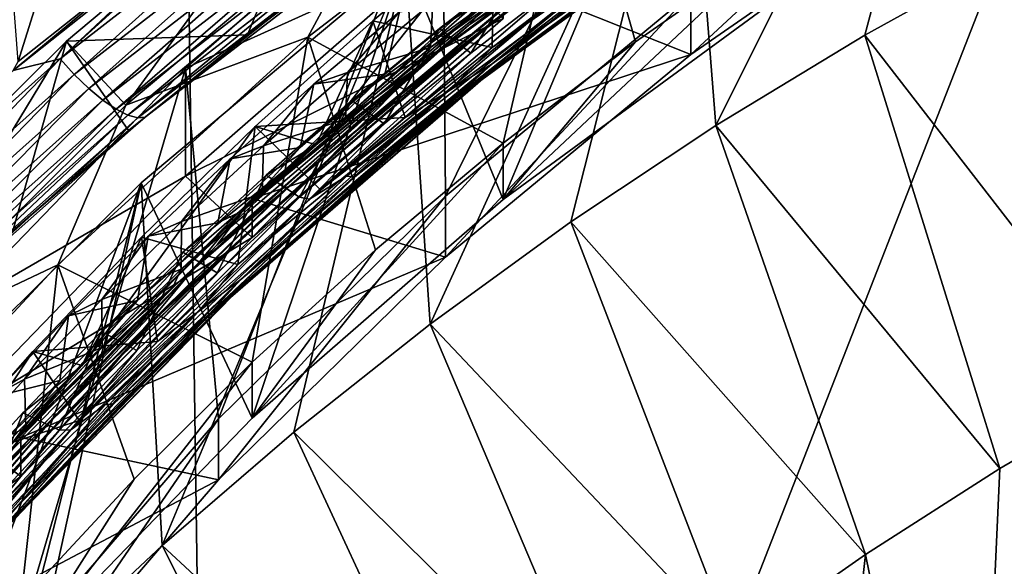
# Model space of a CAD drawing. Header units: metres. Extents: x -22 to 72, y -237 to 23.
# Tile 70 of 256: x -8.43 to -5.62, y -211.2 to -209.64. Entities that reach past the tile are written whole.
import ezdxf

# ---------------------------------------------------------------- set-up
doc = ezdxf.new("R2010")
doc.units = ezdxf.units.M
doc.layers.add('solid_509588_MEDIA_SW0001', color=7, linetype='CONTINUOUS')

msp = doc.modelspace()

# ---------------------------------------------------------------- linework, layer by layer
at = {"layer": 'solid_509588_MEDIA_SW0001'}
for points in [[(-7.960845, -208.62738, 291.128113), (-10.592495, -206.496002, 290.881653), (-10.513778, -211.863831, 290.889801)], [(-8.433928, -209.759018, 267.053864), (-8.588158, -207.752792, 267.006866), (-7.80412, -207.75296, 266.727295)], [(-8.07857, -209.476761, 266.911682), (-8.433928, -209.759018, 267.053864), (-7.80412, -207.75296, 266.727295)], [(-5.680321, -208.405823, 268.878876), (-6.445816, -209.941071, 261.201996), (-6.527775, -208.905884, 268.949158)], [(-5.680321, -208.405823, 268.878876), (-6.021725, -209.683762, 261.165833), (-6.445816, -209.941071, 261.201996)], [(-5.680321, -208.405823, 268.878876), (-5.587245, -209.444214, 261.132172), (-6.021725, -209.683762, 261.165833)], [(-7.215824, -210.142654, 274.929474), (-7.224952, -209.140015, 274.788574), (-6.439624, -208.564835, 274.707733)], [(-6.516911, -209.564957, 274.848297), (-7.215824, -210.142654, 274.929474), (-6.439624, -208.564835, 274.707733)], [(-7.960845, -208.62738, 291.128113), (-10.513778, -211.863831, 290.889801), (-7.868262, -215.169556, 291.137604)], [(-7.960845, -208.62738, 291.128113), (-7.868262, -215.169556, 291.137604), (-5.324293, -208.660095, 291.302521)], [(-7.868262, -215.169556, 291.137604), (-5.255641, -215.213242, 291.308411), (-5.324293, -208.660095, 291.302521)], [(-6.527775, -208.905884, 268.949158), (-7.25988, -210.507156, 261.281555), (-7.330581, -209.47348, 269.028931)], [(-7.051838, -210.151855, 269.124268), (-6.527775, -208.905884, 268.949158), (-7.330581, -209.47348, 269.028931)], [(-6.527775, -208.905884, 268.949158), (-6.858859, -210.215744, 261.240601), (-7.25988, -210.507156, 261.281555)], [(-7.051838, -210.151855, 269.124268), (-6.285766, -209.590775, 269.04541), (-6.527775, -208.905884, 268.949158)], [(-6.527775, -208.905884, 268.949158), (-6.445816, -209.941071, 261.201996), (-6.858859, -210.215744, 261.240601)], [(-7.524467, -209.05368, 270.232208), (-8.296595, -209.701263, 270.323212), (-7.780803, -209.683624, 267.223511)], [(-8.127083, -209.88327, 270.348785), (-8.296595, -209.701263, 270.323212), (-7.524467, -209.05368, 270.232208)], [(-7.370644, -209.24881, 270.259644), (-8.127083, -209.88327, 270.348785), (-7.524467, -209.05368, 270.232208)], [(-7.524467, -209.05368, 270.232208), (-7.780803, -209.683624, 267.223511), (-7.434216, -209.42485, 267.091125)], [(-6.516927, -209.738937, 273.610443), (-6.516911, -209.564957, 274.848297), (-5.771041, -209.048035, 274.775635)], [(-6.516927, -209.738937, 273.610443), (-5.771041, -209.048035, 274.775635), (-5.771022, -209.221985, 273.537811)], [(-6.375528, -209.088867, 271.921112), (-7.149427, -209.655762, 272.015045), (-7.071222, -209.567123, 272.021729)], [(-6.955642, -209.525345, 271.968567), (-7.149427, -209.655762, 272.015045), (-6.375528, -209.088867, 271.921112)], [(-6.844905, -209.10199, 270.461426), (-7.608599, -209.690292, 270.544128), (-7.370644, -209.24881, 270.259644)], [(-7.051782, -209.991745, 270.263062), (-7.608599, -209.690292, 270.544128), (-6.844905, -209.10199, 270.461426)], [(-6.674706, -209.703125, 270.222504), (-7.051782, -209.991745, 270.263062), (-6.844905, -209.10199, 270.461426)], [(-6.28573, -209.430695, 270.184204), (-6.674706, -209.703125, 270.222504), (-6.844905, -209.10199, 270.461426)], [(-7.862743, -210.776962, 275.018616), (-7.95703, -209.77803, 274.878235), (-7.224952, -209.140015, 274.788574)], [(-7.22453, -209.447067, 272.601227), (-7.224952, -209.140015, 274.788574), (-7.95703, -209.77803, 274.878235)], [(-7.215824, -210.142654, 274.929474), (-7.862743, -210.776962, 275.018616), (-7.224952, -209.140015, 274.788574)], [(-7.287871, -209.769363, 271.850159), (-6.526166, -209.194061, 271.755188), (-7.258579, -209.719635, 271.826416)], [(-6.926377, -209.504318, 271.827209), (-6.526166, -209.194061, 271.755188), (-7.287871, -209.769363, 271.850159)], [(-6.526166, -209.194061, 271.755188), (-7.009933, -209.522568, 271.794037), (-7.258579, -209.719635, 271.826416)], [(-8.314488, -209.751541, 267.018585), (-7.796832, -209.267365, 266.805176), (-7.71468, -209.208572, 266.775146)], [(-7.648156, -209.233917, 266.761169), (-8.314488, -209.751541, 267.018585), (-7.71468, -209.208572, 266.775146)], [(-8.273995, -209.796158, 267.027679), (-8.314488, -209.751541, 267.018585), (-7.648156, -209.233917, 266.761169)], [(-7.610889, -209.281189, 266.77063), (-8.273995, -209.796158, 267.027679), (-7.648156, -209.233917, 266.761169)], [(-7.083317, -209.765594, 270.85199), (-6.312541, -209.20932, 270.759674), (-6.441832, -209.276199, 270.750336)], [(-6.435297, -209.305084, 270.80014), (-6.312541, -209.20932, 270.759674), (-7.083317, -209.765594, 270.85199)], [(-6.516927, -209.738937, 273.610443), (-5.771022, -209.221985, 273.537811), (-7.051821, -209.525558, 273.580475)], [(-7.608599, -209.690292, 270.544128), (-8.127083, -209.88327, 270.348785), (-7.370644, -209.24881, 270.259644)], [(-7.301901, -209.817245, 271.903107), (-6.544646, -209.240494, 271.807922), (-6.926377, -209.504318, 271.827209)], [(-7.038822, -209.612396, 271.896332), (-6.544646, -209.240494, 271.807922), (-7.301901, -209.817245, 271.903107)], [(-6.373905, -209.261963, 270.879211), (-7.14335, -209.826828, 270.972809), (-6.728368, -209.49556, 270.945282)], [(-7.123097, -209.817917, 270.944061), (-7.14335, -209.826828, 270.972809), (-6.373905, -209.261963, 270.879211)], [(-6.349219, -209.252426, 270.850311), (-7.123097, -209.817917, 270.944061), (-6.373905, -209.261963, 270.879211)], [(-7.122629, -209.818237, 270.939056), (-7.123097, -209.817917, 270.944061), (-6.349219, -209.252426, 270.850311)], [(-7.122629, -209.818237, 270.939056), (-6.349219, -209.252426, 270.850311), (-6.741803, -209.52739, 270.891052)], [(-7.110035, -209.808426, 270.910339), (-6.342443, -209.2491, 270.817596), (-6.435297, -209.305084, 270.80014)], [(-6.348725, -209.252792, 270.845306), (-6.342443, -209.2491, 270.817596), (-7.110035, -209.808426, 270.910339)], [(-6.741803, -209.52739, 270.891052), (-6.348725, -209.252792, 270.845306), (-7.110035, -209.808426, 270.910339)], [(-8.448112, -209.7845, 267.060669), (-8.07857, -209.476761, 266.911682), (-7.796832, -209.267365, 266.805176)], [(-8.314488, -209.751541, 267.018585), (-8.448112, -209.7845, 267.060669), (-7.796832, -209.267365, 266.805176)], [(-8.232744, -209.836044, 267.048157), (-8.273995, -209.796158, 267.027679), (-7.610889, -209.281189, 266.77063)], [(-7.572769, -209.323868, 266.791565), (-8.232744, -209.836044, 267.048157), (-7.610889, -209.281189, 266.77063)], [(-6.613606, -209.28746, 271.902008), (-7.122454, -209.677521, 271.939209), (-7.366761, -209.870758, 271.998138)], [(-6.613606, -209.28746, 271.902008), (-7.366761, -209.870758, 271.998138), (-6.955642, -209.525345, 271.968567)], [(-7.209205, -209.845032, 270.844421), (-6.441832, -209.276199, 270.750336), (-7.083663, -209.719696, 270.808228)], [(-7.083317, -209.765594, 270.85199), (-6.441832, -209.276199, 270.750336), (-7.209205, -209.845032, 270.844421)], [(-6.613606, -209.28746, 271.902008), (-6.741305, -209.386459, 271.891174), (-7.122454, -209.677521, 271.939209)], [(-6.441832, -209.276199, 270.750336), (-6.831076, -209.527512, 270.77652), (-7.083663, -209.719696, 270.808228)], [(-7.19995, -209.873444, 270.894165), (-6.435297, -209.305084, 270.80014), (-7.083317, -209.765594, 270.85199)], [(-7.110035, -209.808426, 270.910339), (-6.435297, -209.305084, 270.80014), (-7.19995, -209.873444, 270.894165)], [(-8.192437, -209.869568, 267.079224), (-8.232744, -209.836044, 267.048157), (-7.572769, -209.323868, 266.791565)], [(-7.535366, -209.360199, 266.82309), (-8.192437, -209.869568, 267.079224), (-7.572769, -209.323868, 266.791565)], [(-8.154737, -209.895325, 267.119568), (-8.192437, -209.869568, 267.079224), (-7.535366, -209.360199, 266.82309)], [(-7.500224, -209.388687, 266.863892), (-8.154737, -209.895325, 267.119568), (-7.535366, -209.360199, 266.82309)], [(-7.077297, -209.355011, 270.574371), (-6.870006, -209.424026, 270.789154), (-7.584936, -209.996811, 270.869659)], [(-7.42381, -209.643295, 270.630249), (-7.077297, -209.355011, 270.574371), (-7.584936, -209.996811, 270.869659)], [(-7.083663, -209.719696, 270.808228), (-7.077297, -209.355011, 270.574371), (-7.42381, -209.643295, 270.630249)], [(-7.083663, -209.719696, 270.808228), (-6.831076, -209.527512, 270.77652), (-7.077297, -209.355011, 270.574371)], [(-8.121199, -209.912277, 267.167511), (-8.154737, -209.895325, 267.119568), (-7.500224, -209.388687, 266.863892)], [(-7.468793, -209.408157, 266.912323), (-8.121199, -209.912277, 267.167511), (-7.500224, -209.388687, 266.863892)], [(-7.122454, -209.677521, 271.939209), (-6.741305, -209.386459, 271.891174), (-7.064533, -209.632324, 271.926697)], [(-8.093206, -209.919708, 267.22113), (-8.121199, -209.912277, 267.167511), (-7.468793, -209.408157, 266.912323)], [(-7.442369, -209.417801, 266.96637), (-8.093206, -209.919708, 267.22113), (-7.468793, -209.408157, 266.912323)], [(-8.071915, -209.917313, 267.278168), (-8.093206, -209.919708, 267.22113), (-7.442369, -209.417801, 266.96637)], [(-7.422043, -209.417221, 267.023804), (-7.780803, -209.683624, 267.223511), (-8.071915, -209.917313, 267.278168)], [(-7.422043, -209.417221, 267.023804), (-8.071915, -209.917313, 267.278168), (-7.442369, -209.417801, 266.96637)], [(-7.422043, -209.417221, 267.023804), (-7.434216, -209.42485, 267.091125), (-7.780803, -209.683624, 267.223511)], [(-7.584936, -209.996811, 270.869659), (-6.870006, -209.424026, 270.789154), (-7.482965, -209.870605, 271.132324)], [(-6.870006, -209.424026, 270.789154), (-7.232946, -209.6651, 271.098724), (-7.482965, -209.870605, 271.132324)], [(-6.870006, -209.424026, 270.789154), (-6.977137, -209.466675, 271.066101), (-7.232946, -209.6651, 271.098724)], [(-7.051838, -210.151855, 269.124268), (-6.674706, -209.703125, 270.222504), (-6.28573, -209.430695, 270.184204)], [(-7.051838, -210.151855, 269.124268), (-6.28573, -209.430695, 270.184204), (-6.285766, -209.590775, 269.04541)], [(-7.22453, -209.447067, 272.601227), (-7.95703, -209.77803, 274.878235), (-7.957297, -210.085709, 272.690979)], [(-7.22453, -209.447067, 272.601227), (-7.957297, -210.085709, 272.690979), (-7.051782, -209.636856, 272.788239)], [(-6.021725, -209.683762, 261.165833), (-5.587245, -209.444214, 261.132172), (-5.242626, -210.689606, 260.616302)], [(-8.448112, -209.7845, 267.060669), (-8.433928, -209.759018, 267.053864), (-8.07857, -209.476761, 266.911682)], [(-7.330581, -209.47348, 269.028931), (-8.023272, -211.138184, 261.370239), (-8.083328, -210.104828, 269.117645)], [(-7.767094, -210.775238, 269.211884), (-7.330581, -209.47348, 269.028931), (-8.083328, -210.104828, 269.117645)], [(-7.330581, -209.47348, 269.028931), (-7.648148, -210.814743, 261.324768), (-8.023272, -211.138184, 261.370239)], [(-7.767094, -210.775238, 269.211884), (-7.051838, -210.151855, 269.124268), (-7.330581, -209.47348, 269.028931)], [(-7.330581, -209.47348, 269.028931), (-7.25988, -210.507156, 261.281555), (-7.648148, -210.814743, 261.324768)], [(-7.144294, -209.735001, 271.047485), (-7.232946, -209.6651, 271.098724), (-6.977137, -209.466675, 271.066101)], [(-6.891386, -209.539871, 271.01535), (-7.144294, -209.735001, 271.047485), (-6.977137, -209.466675, 271.066101)], [(-7.654574, -210.107132, 271.925842), (-6.926377, -209.504318, 271.827209), (-7.287871, -209.769363, 271.850159)], [(-7.301901, -209.817245, 271.903107), (-6.926377, -209.504318, 271.827209), (-7.654574, -210.107132, 271.925842)], [(-6.749912, -209.490402, 270.969452), (-7.497934, -210.086044, 271.067322), (-6.864944, -209.549194, 271.000488)], [(-7.474237, -210.08757, 271.042603), (-7.497934, -210.086044, 271.067322), (-6.749912, -209.490402, 270.969452)], [(-6.728368, -209.49556, 270.945282), (-7.474237, -210.08757, 271.042603), (-6.749912, -209.490402, 270.969452)], [(-7.14335, -209.826828, 270.972809), (-7.474237, -210.08757, 271.042603), (-6.728368, -209.49556, 270.945282)], [(-7.767029, -210.260223, 272.875854), (-7.767083, -210.148956, 273.66806), (-7.051821, -209.525558, 273.580475)], [(-6.516927, -209.738937, 273.610443), (-7.051821, -209.525558, 273.580475), (-7.767083, -210.148956, 273.66806)], [(-7.051782, -209.636856, 272.788239), (-7.767029, -210.260223, 272.875854), (-7.051821, -209.525558, 273.580475)], [(-6.955642, -209.525345, 271.968567), (-7.684748, -210.13443, 272.068176), (-7.149427, -209.655762, 272.015045)], [(-7.366761, -209.870758, 271.998138), (-7.684748, -210.13443, 272.068176), (-6.955642, -209.525345, 271.968567)], [(-7.604224, -210.15155, 271.099213), (-7.144294, -209.735001, 271.047485), (-6.891386, -209.539871, 271.01535)], [(-6.864944, -209.549194, 271.000488), (-7.604224, -210.15155, 271.099213), (-6.891386, -209.539871, 271.01535)], [(-7.252666, -209.59024, 271.746246), (-7.258579, -209.719635, 271.826416), (-7.009933, -209.522568, 271.794037)], [(-7.122629, -209.818237, 270.939056), (-6.741803, -209.52739, 270.891052), (-7.110035, -209.808426, 270.910339)], [(-7.071222, -209.567123, 272.021729), (-7.794924, -210.18486, 272.122528), (-7.142164, -209.593445, 272.042419)], [(-7.149427, -209.655762, 272.015045), (-7.794924, -210.18486, 272.122528), (-7.071222, -209.567123, 272.021729)], [(-7.497934, -210.086044, 271.067322), (-7.604224, -210.15155, 271.099213), (-6.864944, -209.549194, 271.000488)], [(-7.215808, -210.316605, 273.69165), (-7.215824, -210.142654, 274.929474), (-6.516911, -209.564957, 274.848297)], [(-7.215808, -210.316605, 273.69165), (-6.516911, -209.564957, 274.848297), (-6.516927, -209.738937, 273.610443)], [(-7.794924, -210.18486, 272.122528), (-7.389323, -209.795395, 272.0755), (-7.142164, -209.593445, 272.042419)], [(-7.252666, -209.59024, 271.746246), (-7.495555, -209.790634, 271.778992), (-7.258579, -209.719635, 271.826416)], [(-7.347752, -209.618134, 272.109161), (-7.495555, -209.790634, 271.778992), (-7.252666, -209.59024, 271.746246)], [(-7.347752, -209.618134, 272.109161), (-7.142164, -209.593445, 272.042419), (-7.389323, -209.795395, 272.0755)], [(-7.757042, -210.224274, 271.996216), (-7.064533, -209.632324, 271.926697), (-7.038822, -209.612396, 271.896332)], [(-7.757042, -210.224274, 271.996216), (-7.038822, -209.612396, 271.896332), (-7.301901, -209.817245, 271.903107)], [(-7.591231, -209.823486, 272.142639), (-7.495555, -209.790634, 271.778992), (-7.347752, -209.618134, 272.109161)], [(-7.591231, -209.823486, 272.142639), (-7.347752, -209.618134, 272.109161), (-7.389323, -209.795395, 272.0755)], [(-7.957297, -210.085709, 272.690979), (-7.767029, -210.260223, 272.875854), (-7.051782, -209.636856, 272.788239)], [(-7.149427, -209.655762, 272.015045), (-7.867211, -210.281281, 272.116913), (-7.794924, -210.18486, 272.122528)], [(-7.684748, -210.13443, 272.068176), (-7.867211, -210.281281, 272.116913), (-7.149427, -209.655762, 272.015045)], [(-7.122454, -209.677521, 271.939209), (-7.064533, -209.632324, 271.926697), (-7.783785, -210.249191, 272.027344)], [(-7.757042, -210.224274, 271.996216), (-7.783785, -210.249191, 272.027344), (-7.064533, -209.632324, 271.926697)], [(-7.758706, -209.944611, 270.687866), (-7.42381, -209.643295, 270.630249), (-7.584936, -209.996811, 270.869659)], [(-7.330823, -209.918915, 270.840912), (-7.42381, -209.643295, 270.630249), (-7.758706, -209.944611, 270.687866)], [(-7.330823, -209.918915, 270.840912), (-7.083663, -209.719696, 270.808228), (-7.42381, -209.643295, 270.630249)], [(-8.296595, -209.701263, 270.323212), (-8.119521, -209.956131, 267.361298), (-7.780803, -209.683624, 267.223511)], [(-8.071915, -209.917313, 267.278168), (-7.780803, -209.683624, 267.223511), (-8.119521, -209.956131, 267.361298)], [(-7.490337, -209.984055, 271.989349), (-7.122454, -209.677521, 271.939209), (-7.783785, -210.249191, 272.027344)], [(-7.366761, -209.870758, 271.998138), (-7.122454, -209.677521, 271.939209), (-7.490337, -209.984055, 271.989349)], [(-7.391408, -209.937012, 271.080566), (-7.482965, -209.870605, 271.132324), (-7.232946, -209.6651, 271.098724)], [(-7.144294, -209.735001, 271.047485), (-7.391408, -209.937012, 271.080566), (-7.232946, -209.6651, 271.098724)], [(-6.445816, -209.941071, 261.201996), (-6.021725, -209.683762, 261.165833), (-5.636429, -210.918442, 260.648468)], [(-6.021725, -209.683762, 261.165833), (-5.242626, -210.689606, 260.616302), (-5.636429, -210.918442, 260.648468)], [(-8.296595, -209.701263, 270.323212), (-9.01243, -210.410172, 270.422852), (-8.449256, -210.241898, 267.503662)], [(-8.828927, -210.578293, 270.446472), (-9.01243, -210.410172, 270.422852), (-8.296595, -209.701263, 270.323212)], [(-8.127083, -209.88327, 270.348785), (-8.828927, -210.578293, 270.446472), (-8.296595, -209.701263, 270.323212)], [(-8.296595, -209.701263, 270.323212), (-8.449256, -210.241898, 267.503662), (-8.119521, -209.956131, 267.361298)], [(-7.608599, -209.690292, 270.544128), (-8.320962, -210.338684, 270.635254), (-8.127083, -209.88327, 270.348785)], [(-7.767029, -210.615128, 270.350677), (-8.320962, -210.338684, 270.635254), (-7.608599, -209.690292, 270.544128)], [(-7.416118, -210.295944, 270.305817), (-7.767029, -210.615128, 270.350677), (-7.608599, -209.690292, 270.544128)], [(-7.051782, -209.991745, 270.263062), (-7.416118, -210.295944, 270.305817), (-7.608599, -209.690292, 270.544128)], [(-7.051838, -210.151855, 269.124268), (-7.051782, -209.991745, 270.263062), (-6.674706, -209.703125, 270.222504)], [(-7.215808, -210.316605, 273.69165), (-6.516927, -209.738937, 273.610443), (-7.767083, -210.148956, 273.66806)], [(-7.604224, -210.15155, 271.099213), (-7.391408, -209.937012, 271.080566), (-7.144294, -209.735001, 271.047485)], [(-7.495555, -209.790634, 271.778992), (-7.501576, -209.923538, 271.859741), (-7.258579, -209.719635, 271.826416)], [(-7.287871, -209.769363, 271.850159), (-7.258579, -209.719635, 271.826416), (-7.501576, -209.923538, 271.859741)], [(-7.209205, -209.845032, 270.844421), (-7.083663, -209.719696, 270.808228), (-7.330823, -209.918915, 270.840912)], [(-8.314488, -209.751541, 267.018585), (-8.939437, -210.310028, 267.28891), (-8.448112, -209.7845, 267.060669)], [(-8.895926, -210.351791, 267.297577), (-8.939437, -210.310028, 267.28891), (-8.314488, -209.751541, 267.018585)], [(-8.273995, -209.796158, 267.027679), (-8.895926, -210.351791, 267.297577), (-8.314488, -209.751541, 267.018585)], [(-7.799612, -210.37999, 270.952209), (-7.083317, -209.765594, 270.85199), (-7.209205, -209.845032, 270.844421)], [(-7.19995, -209.873444, 270.894165), (-7.083317, -209.765594, 270.85199), (-7.799612, -210.37999, 270.952209)], [(-8.851824, -210.388733, 267.317627), (-8.895926, -210.351791, 267.297577), (-8.273995, -209.796158, 267.027679)], [(-8.232744, -209.836044, 267.048157), (-8.851824, -210.388733, 267.317627), (-8.273995, -209.796158, 267.027679)], [(-8.453008, -211.463318, 275.115082), (-8.632844, -210.476318, 274.976379), (-7.95703, -209.77803, 274.878235)], [(-7.957297, -210.085709, 272.690979), (-7.95703, -209.77803, 274.878235), (-8.632844, -210.476318, 274.976379)], [(-7.862743, -210.776962, 275.018616), (-8.453008, -211.463318, 275.115082), (-7.95703, -209.77803, 274.878235)], [(-7.99293, -210.401566, 271.952881), (-7.287871, -209.769363, 271.850159), (-7.969664, -210.351059, 271.929047)], [(-7.654574, -210.107132, 271.925842), (-7.287871, -209.769363, 271.850159), (-7.99293, -210.401566, 271.952881)], [(-7.287871, -209.769363, 271.850159), (-7.738645, -210.134048, 271.893951), (-7.969664, -210.351059, 271.929047)], [(-7.794924, -210.18486, 272.122528), (-7.630445, -210.003983, 272.109467), (-7.389323, -209.795395, 272.0755)], [(-7.287871, -209.769363, 271.850159), (-7.501576, -209.923538, 271.859741), (-7.738645, -210.134048, 271.893951)], [(-7.495555, -209.790634, 271.778992), (-7.734859, -209.999451, 271.812927), (-7.501576, -209.923538, 271.859741)], [(-7.591231, -209.823486, 272.142639), (-7.734859, -209.999451, 271.812927), (-7.495555, -209.790634, 271.778992)], [(-7.591231, -209.823486, 272.142639), (-7.389323, -209.795395, 272.0755), (-7.630445, -210.003983, 272.109467)], [(-8.002337, -210.450439, 272.00592), (-7.301901, -209.817245, 271.903107), (-7.654574, -210.107132, 271.925842)], [(-7.757042, -210.224274, 271.996216), (-7.301901, -209.817245, 271.903107), (-8.002337, -210.450439, 272.00592)], [(-7.830196, -210.036758, 272.177246), (-7.734859, -209.999451, 271.812927), (-7.591231, -209.823486, 272.142639)], [(-7.830196, -210.036758, 272.177246), (-7.591231, -209.823486, 272.142639), (-7.630445, -210.003983, 272.109467)], [(-7.822743, -210.425537, 271.010956), (-7.110035, -209.808426, 270.910339), (-7.19995, -209.873444, 270.894165)], [(-7.122629, -209.818237, 270.939056), (-7.110035, -209.808426, 270.910339), (-7.822743, -210.425537, 271.010956)], [(-7.49061, -210.124863, 270.989227), (-7.122629, -209.818237, 270.939056), (-7.822743, -210.425537, 271.010956)], [(-7.123097, -209.817917, 270.944061), (-7.491066, -210.124557, 270.994232), (-7.14335, -209.826828, 270.972809)], [(-7.49061, -210.124863, 270.989227), (-7.491066, -210.124557, 270.994232), (-7.123097, -209.817917, 270.944061)], [(-7.49061, -210.124863, 270.989227), (-7.123097, -209.817917, 270.944061), (-7.122629, -209.818237, 270.939056)], [(-8.808951, -210.419342, 267.348236), (-8.851824, -210.388733, 267.317627), (-8.232744, -209.836044, 267.048157)], [(-8.192437, -209.869568, 267.079224), (-8.808951, -210.419342, 267.348236), (-8.232744, -209.836044, 267.048157)], [(-7.920582, -210.471497, 270.94635), (-7.209205, -209.845032, 270.844421), (-7.807816, -210.337631, 270.909058)], [(-7.799612, -210.37999, 270.952209), (-7.209205, -209.845032, 270.844421), (-7.920582, -210.471497, 270.94635)], [(-7.14335, -209.826828, 270.972809), (-7.857047, -210.449799, 271.07428), (-7.474237, -210.08757, 271.042603)], [(-7.845539, -210.446457, 271.046478), (-7.857047, -210.449799, 271.07428), (-7.14335, -209.826828, 270.972809)], [(-7.491066, -210.124557, 270.994232), (-7.845539, -210.446457, 271.046478), (-7.14335, -209.826828, 270.972809)], [(-7.209205, -209.845032, 270.844421), (-7.572289, -210.124969, 270.874542), (-7.807816, -210.337631, 270.909058)], [(-7.209205, -209.845032, 270.844421), (-7.330823, -209.918915, 270.840912), (-7.572289, -210.124969, 270.874542)], [(-8.769077, -210.442368, 267.388153), (-8.808951, -210.419342, 267.348236), (-8.192437, -209.869568, 267.079224)], [(-8.154737, -209.895325, 267.119568), (-8.769077, -210.442368, 267.388153), (-8.192437, -209.869568, 267.079224)], [(-7.366761, -209.870758, 271.998138), (-7.844069, -210.305191, 272.041473), (-8.062321, -210.509995, 272.101807)], [(-7.366761, -209.870758, 271.998138), (-8.062321, -210.509995, 272.101807), (-7.684748, -210.13443, 272.068176)], [(-7.908625, -210.499222, 270.996002), (-7.19995, -209.873444, 270.894165), (-7.799612, -210.37999, 270.952209)], [(-7.822743, -210.425537, 271.010956), (-7.19995, -209.873444, 270.894165), (-7.908625, -210.499222, 270.996002)], [(-7.366761, -209.870758, 271.998138), (-7.490337, -209.984055, 271.989349), (-7.844069, -210.305191, 272.041473)], [(-7.584936, -209.996811, 270.869659), (-7.482965, -209.870605, 271.132324), (-7.726995, -210.083038, 271.16687)], [(-7.632445, -210.14563, 271.114563), (-7.726995, -210.083038, 271.16687), (-7.482965, -209.870605, 271.132324)], [(-7.391408, -209.937012, 271.080566), (-7.632445, -210.14563, 271.114563), (-7.482965, -209.870605, 271.132324)], [(-8.320962, -210.338684, 270.635254), (-8.828927, -210.578293, 270.446472), (-8.127083, -209.88327, 270.348785)], [(-8.733847, -210.456818, 267.43573), (-8.769077, -210.442368, 267.388153), (-8.154737, -209.895325, 267.119568)], [(-8.121199, -209.912277, 267.167511), (-8.733847, -210.456818, 267.43573), (-8.154737, -209.895325, 267.119568)], [(-8.704711, -210.462143, 267.488983), (-8.733847, -210.456818, 267.43573), (-8.121199, -209.912277, 267.167511)], [(-8.093206, -209.919708, 267.22113), (-8.704711, -210.462143, 267.488983), (-8.121199, -209.912277, 267.167511)], [(-8.682874, -210.458099, 267.545715), (-8.704711, -210.462143, 267.488983), (-8.093206, -209.919708, 267.22113)], [(-8.071915, -209.917313, 267.278168), (-8.449256, -210.241898, 267.503662), (-8.682874, -210.458099, 267.545715)], [(-8.071915, -209.917313, 267.278168), (-8.682874, -210.458099, 267.545715), (-8.093206, -209.919708, 267.22113)], [(-8.071915, -209.917313, 267.278168), (-8.119521, -209.956131, 267.361298), (-8.449256, -210.241898, 267.503662)], [(-7.572289, -210.124969, 270.874542), (-7.330823, -209.918915, 270.840912), (-7.758706, -209.944611, 270.687866)], [(-7.734859, -209.999451, 271.812927), (-7.738645, -210.134048, 271.893951), (-7.501576, -209.923538, 271.859741)], [(-7.758706, -209.944611, 270.687866), (-7.584936, -209.996811, 270.869659), (-8.252013, -210.625, 270.957947)], [(-8.082122, -210.259125, 270.747284), (-7.758706, -209.944611, 270.687866), (-8.252013, -210.625, 270.957947)], [(-7.807816, -210.337631, 270.909058), (-7.758706, -209.944611, 270.687866), (-8.082122, -210.259125, 270.747284)], [(-7.807816, -210.337631, 270.909058), (-7.572289, -210.124969, 270.874542), (-7.758706, -209.944611, 270.687866)], [(-7.604224, -210.15155, 271.099213), (-7.632445, -210.14563, 271.114563), (-7.391408, -209.937012, 271.080566)], [(-6.858859, -210.215744, 261.240601), (-6.445816, -209.941071, 261.201996), (-6.01974, -211.163437, 260.682892)], [(-6.445816, -209.941071, 261.201996), (-5.636429, -210.918442, 260.648468), (-6.01974, -211.163437, 260.682892)], [(-7.844069, -210.305191, 272.041473), (-7.490337, -209.984055, 271.989349), (-7.783785, -210.249191, 272.027344)], [(-7.767094, -210.775238, 269.211884), (-7.416118, -210.295944, 270.305817), (-7.051782, -209.991745, 270.263062)], [(-7.767094, -210.775238, 269.211884), (-7.051782, -209.991745, 270.263062), (-7.051838, -210.151855, 269.124268)], [(-8.252013, -210.625, 270.957947), (-7.584936, -209.996811, 270.869659), (-8.196312, -210.528, 271.238708)], [(-7.584936, -209.996811, 270.869659), (-7.964841, -210.302231, 271.202332), (-8.196312, -210.528, 271.238708)], [(-7.734859, -209.999451, 271.812927), (-7.968747, -210.215302, 271.84787), (-7.738645, -210.134048, 271.893951)], [(-7.830196, -210.036758, 272.177246), (-7.968747, -210.215302, 271.84787), (-7.734859, -209.999451, 271.812927)], [(-7.584936, -209.996811, 270.869659), (-7.726995, -210.083038, 271.16687), (-7.964841, -210.302231, 271.202332)], [(-7.830196, -210.036758, 272.177246), (-7.630445, -210.003983, 272.109467), (-7.865376, -210.21907, 272.144348)], [(-7.794924, -210.18486, 272.122528), (-7.865376, -210.21907, 272.144348), (-7.630445, -210.003983, 272.109467)], [(-8.063504, -210.257034, 272.21283), (-7.968747, -210.215302, 271.84787), (-7.830196, -210.036758, 272.177246)], [(-8.063504, -210.257034, 272.21283), (-7.830196, -210.036758, 272.177246), (-7.865376, -210.21907, 272.144348)], [(-8.083328, -210.104828, 269.117645), (-8.731169, -211.830185, 261.467468), (-8.780872, -210.795578, 269.214722)], [(-8.426326, -211.456375, 269.307587), (-8.083328, -210.104828, 269.117645), (-8.780872, -210.795578, 269.214722)], [(-8.083328, -210.104828, 269.117645), (-8.384571, -211.476944, 261.417847), (-8.731169, -211.830185, 261.467468)], [(-7.957297, -210.085709, 272.690979), (-8.632844, -210.476318, 274.976379), (-8.632731, -210.783585, 272.789063)], [(-7.957297, -210.085709, 272.690979), (-8.632731, -210.783585, 272.789063), (-7.767029, -210.260223, 272.875854)], [(-8.426326, -211.456375, 269.307587), (-7.767094, -210.775238, 269.211884), (-8.083328, -210.104828, 269.117645)], [(-8.083328, -210.104828, 269.117645), (-8.023272, -211.138184, 261.370239), (-8.384571, -211.476944, 261.417847)], [(-7.497934, -210.086044, 271.067322), (-8.18697, -210.736908, 271.172607), (-7.604224, -210.15155, 271.099213)], [(-8.161661, -210.734573, 271.147308), (-8.18697, -210.736908, 271.172607), (-7.497934, -210.086044, 271.067322)], [(-7.474237, -210.08757, 271.042603), (-8.161661, -210.734573, 271.147308), (-7.497934, -210.086044, 271.067322)], [(-7.857047, -210.449799, 271.07428), (-8.161661, -210.734573, 271.147308), (-7.474237, -210.08757, 271.042603)], [(-7.867281, -210.360733, 271.149414), (-7.964841, -210.302231, 271.202332), (-7.726995, -210.083038, 271.16687)], [(-7.632445, -210.14563, 271.114563), (-7.867281, -210.360733, 271.149414), (-7.726995, -210.083038, 271.16687)], [(-8.323681, -210.762512, 272.031555), (-7.654574, -210.107132, 271.925842), (-7.99293, -210.401566, 271.952881)], [(-8.002337, -210.450439, 272.00592), (-7.654574, -210.107132, 271.925842), (-8.323681, -210.762512, 272.031555)], [(-7.845097, -210.446732, 271.041473), (-7.845539, -210.446457, 271.046478), (-7.491066, -210.124557, 270.994232)], [(-7.845097, -210.446732, 271.041473), (-7.491066, -210.124557, 270.994232), (-7.49061, -210.124863, 270.989227)], [(-7.845097, -210.446732, 271.041473), (-7.49061, -210.124863, 270.989227), (-7.822743, -210.425537, 271.010956)], [(-8.426258, -210.94136, 272.971588), (-8.426313, -210.830093, 273.763794), (-7.767083, -210.148956, 273.66806)], [(-7.215808, -210.316605, 273.69165), (-7.767083, -210.148956, 273.66806), (-8.426313, -210.830093, 273.763794)], [(-7.767029, -210.260223, 272.875854), (-8.426258, -210.94136, 272.971588), (-7.767083, -210.148956, 273.66806)], [(-7.684748, -210.13443, 272.068176), (-8.353724, -210.796295, 272.174866), (-7.867211, -210.281281, 272.116913)], [(-8.062321, -210.509995, 272.101807), (-8.353724, -210.796295, 272.174866), (-7.684748, -210.13443, 272.068176)], [(-8.284066, -210.807907, 271.20517), (-7.867281, -210.360733, 271.149414), (-7.632445, -210.14563, 271.114563)], [(-7.604224, -210.15155, 271.099213), (-8.284066, -210.807907, 271.20517), (-7.632445, -210.14563, 271.114563)], [(-8.18697, -210.736908, 271.172607), (-8.284066, -210.807907, 271.20517), (-7.604224, -210.15155, 271.099213)], [(-7.968747, -210.215302, 271.84787), (-7.969664, -210.351059, 271.929047), (-7.738645, -210.134048, 271.893951)], [(-7.862769, -210.950974, 273.780792), (-7.862743, -210.776962, 275.018616), (-7.215824, -210.142654, 274.929474)], [(-7.862769, -210.950974, 273.780792), (-7.215824, -210.142654, 274.929474), (-7.215808, -210.316605, 273.69165)], [(-7.794924, -210.18486, 272.122528), (-8.457648, -210.854492, 272.230225), (-7.865376, -210.21907, 272.144348)], [(-7.867211, -210.281281, 272.116913), (-8.457648, -210.854492, 272.230225), (-7.794924, -210.18486, 272.122528)], [(-7.968747, -210.215302, 271.84787), (-8.195621, -210.436661, 271.883514), (-7.969664, -210.351059, 271.929047)], [(-8.063504, -210.257034, 272.21283), (-8.195621, -210.436661, 271.883514), (-7.968747, -210.215302, 271.84787)], [(-7.25988, -210.507156, 261.281555), (-6.858859, -210.215744, 261.240601), (-6.39238, -211.424423, 260.719574)], [(-6.858859, -210.215744, 261.240601), (-6.01974, -211.163437, 260.682892), (-6.39238, -211.424423, 260.719574)], [(-8.457648, -210.854492, 272.230225), (-8.093675, -210.440216, 272.180023), (-7.865376, -210.21907, 272.144348)], [(-8.415171, -210.887482, 272.102966), (-7.783785, -210.249191, 272.027344), (-7.757042, -210.224274, 271.996216)], [(-8.415171, -210.887482, 272.102966), (-7.757042, -210.224274, 271.996216), (-8.002337, -210.450439, 272.00592)], [(-8.063504, -210.257034, 272.21283), (-7.865376, -210.21907, 272.144348), (-8.093675, -210.440216, 272.180023)], [(-8.632731, -210.783585, 272.789063), (-8.426258, -210.94136, 272.971588), (-7.767029, -210.260223, 272.875854)], [(-8.415171, -210.887482, 272.102966), (-8.122606, -210.579086, 272.080597), (-7.783785, -210.249191, 272.027344)], [(-8.392695, -210.585587, 270.808228), (-8.082122, -210.259125, 270.747284), (-8.252013, -210.625, 270.957947)], [(-8.037231, -210.556747, 270.944427), (-8.082122, -210.259125, 270.747284), (-8.392695, -210.585587, 270.808228)], [(-8.290247, -210.483505, 272.249237), (-8.195621, -210.436661, 271.883514), (-8.063504, -210.257034, 272.21283)], [(-8.290247, -210.483505, 272.249237), (-8.063504, -210.257034, 272.21283), (-8.093675, -210.440216, 272.180023)], [(-7.844069, -210.305191, 272.041473), (-7.783785, -210.249191, 272.027344), (-8.122606, -210.579086, 272.080597)], [(-8.037231, -210.556747, 270.944427), (-7.807816, -210.337631, 270.909058), (-8.082122, -210.259125, 270.747284)], [(-7.867211, -210.281281, 272.116913), (-8.523005, -210.957916, 272.225586), (-8.457648, -210.854492, 272.230225)], [(-8.353724, -210.796295, 272.174866), (-8.523005, -210.957916, 272.225586), (-7.867211, -210.281281, 272.116913)], [(-7.767094, -210.775238, 269.211884), (-7.767029, -210.615128, 270.350677), (-7.416118, -210.295944, 270.305817)], [(-7.862769, -210.950974, 273.780792), (-7.215808, -210.316605, 273.69165), (-8.426313, -210.830093, 273.763794)], [(-8.095462, -210.581863, 271.185089), (-8.196312, -210.528, 271.238708), (-7.964841, -210.302231, 271.202332)], [(-8.183681, -210.640884, 272.095612), (-7.844069, -210.305191, 272.041473), (-8.122606, -210.579086, 272.080597)], [(-8.062321, -210.509995, 272.101807), (-7.844069, -210.305191, 272.041473), (-8.183681, -210.640884, 272.095612)], [(-7.867281, -210.360733, 271.149414), (-8.095462, -210.581863, 271.185089), (-7.964841, -210.302231, 271.202332)], [(-8.320962, -210.338684, 270.635254), (-8.977185, -211.042786, 270.734192), (-8.828927, -210.578293, 270.446472)], [(-8.426258, -211.296249, 270.446381), (-8.977185, -211.042786, 270.734192), (-8.320962, -210.338684, 270.635254)], [(-8.103943, -210.948761, 270.397552), (-8.426258, -211.296249, 270.446381), (-8.320962, -210.338684, 270.635254)], [(-7.767029, -210.615128, 270.350677), (-8.103943, -210.948761, 270.397552), (-8.320962, -210.338684, 270.635254)], [(-8.195621, -210.436661, 271.883514), (-8.194209, -210.574158, 271.964935), (-7.969664, -210.351059, 271.929047)], [(-7.99293, -210.401566, 271.952881), (-7.969664, -210.351059, 271.929047), (-8.194209, -210.574158, 271.964935)], [(-7.920582, -210.471497, 270.94635), (-7.807816, -210.337631, 270.909058), (-8.037231, -210.556747, 270.944427)], [(-8.455654, -211.045349, 271.059204), (-7.799612, -210.37999, 270.952209), (-7.920582, -210.471497, 270.94635)], [(-7.908625, -210.499222, 270.996002), (-7.799612, -210.37999, 270.952209), (-8.455654, -211.045349, 271.059204)], [(-8.284066, -210.807907, 271.20517), (-8.095462, -210.581863, 271.185089), (-7.867281, -210.360733, 271.149414)], [(-8.635641, -211.082962, 272.062042), (-7.99293, -210.401566, 271.952881), (-8.623989, -211.038696, 272.039215)], [(-8.323681, -210.762512, 272.031555), (-7.99293, -210.401566, 271.952881), (-8.635641, -211.082962, 272.062042)], [(-7.99293, -210.401566, 271.952881), (-8.412264, -210.803299, 272.001648), (-8.623989, -211.038696, 272.039215)], [(-7.99293, -210.401566, 271.952881), (-8.194209, -210.574158, 271.964935), (-8.412264, -210.803299, 272.001648)], [(-8.474825, -211.093216, 271.118256), (-7.822743, -210.425537, 271.010956), (-7.908625, -210.499222, 270.996002)], [(-7.845097, -210.446732, 271.041473), (-7.822743, -210.425537, 271.010956), (-8.474825, -211.093216, 271.118256)], [(-8.457648, -210.854492, 272.230225), (-8.315443, -210.667435, 272.216522), (-8.093675, -210.440216, 272.180023)], [(-8.195621, -210.436661, 271.883514), (-8.416301, -210.664307, 271.920013), (-8.194209, -210.574158, 271.964935)], [(-8.290247, -210.483505, 272.249237), (-8.416301, -210.664307, 271.920013), (-8.195621, -210.436661, 271.883514)], [(-8.290247, -210.483505, 272.249237), (-8.093675, -210.440216, 272.180023), (-8.315443, -210.667435, 272.216522)], [(-8.640282, -211.132278, 272.115173), (-8.002337, -210.450439, 272.00592), (-8.323681, -210.762512, 272.031555)], [(-8.415171, -210.887482, 272.102966), (-8.002337, -210.450439, 272.00592), (-8.640282, -211.132278, 272.115173)], [(-7.857047, -210.449799, 271.07428), (-8.509191, -211.123428, 271.182495), (-8.161661, -210.734573, 271.147308)], [(-8.185919, -210.783066, 271.100739), (-8.509191, -211.123428, 271.182495), (-7.857047, -210.449799, 271.07428)], [(-8.185496, -210.783325, 271.095734), (-7.845097, -210.446732, 271.041473), (-8.474825, -211.093216, 271.118256)], [(-7.845539, -210.446457, 271.046478), (-8.185919, -210.783066, 271.100739), (-7.857047, -210.449799, 271.07428)], [(-8.185496, -210.783325, 271.095734), (-8.185919, -210.783066, 271.100739), (-7.845539, -210.446457, 271.046478)], [(-8.185496, -210.783325, 271.095734), (-7.845539, -210.446457, 271.046478), (-7.845097, -210.446732, 271.041473)], [(-8.570215, -211.148102, 271.054932), (-7.920582, -210.471497, 270.94635), (-8.476498, -211.013199, 271.017609)], [(-8.455654, -211.045349, 271.059204), (-7.920582, -210.471497, 270.94635), (-8.570215, -211.148102, 271.054932)], [(-8.510737, -210.716461, 272.286499), (-8.416301, -210.664307, 271.920013), (-8.290247, -210.483505, 272.249237)], [(-8.510737, -210.716461, 272.286499), (-8.290247, -210.483505, 272.249237), (-8.315443, -210.667435, 272.216522)], [(-7.920582, -210.471497, 270.94635), (-8.260107, -210.781937, 270.980621), (-8.476498, -211.013199, 271.017609)], [(-7.920582, -210.471497, 270.94635), (-8.037231, -210.556747, 270.944427), (-8.260107, -210.781937, 270.980621)], [(-8.062321, -210.509995, 272.101807), (-8.50864, -210.990631, 272.151611), (-8.694598, -211.197113, 272.211761)], [(-8.062321, -210.509995, 272.101807), (-8.694598, -211.197113, 272.211761), (-8.353724, -210.796295, 272.174866)], [(-8.555591, -211.174896, 271.104431), (-7.908625, -210.499222, 270.996002), (-8.455654, -211.045349, 271.059204)], [(-8.474825, -211.093216, 271.118256), (-7.908625, -210.499222, 270.996002), (-8.555591, -211.174896, 271.104431)], [(-8.062321, -210.509995, 272.101807), (-8.183681, -210.640884, 272.095612), (-8.50864, -210.990631, 272.151611)], [(-7.648148, -210.814743, 261.324768), (-7.25988, -210.507156, 261.281555), (-6.753316, -211.700699, 260.758392)], [(-7.25988, -210.507156, 261.281555), (-6.39238, -211.424423, 260.719574), (-6.753316, -211.700699, 260.758392)], [(-8.252013, -210.625, 270.957947), (-8.196312, -210.528, 271.238708), (-8.421222, -210.760162, 271.275909)], [(-8.317075, -210.809036, 271.221558), (-8.421222, -210.760162, 271.275909), (-8.196312, -210.528, 271.238708)], [(-8.095462, -210.581863, 271.185089), (-8.317075, -210.809036, 271.221558), (-8.196312, -210.528, 271.238708)], [(-8.183681, -210.640884, 272.095612), (-8.122606, -210.579086, 272.080597), (-8.447231, -210.922913, 272.135742)], [(-8.415171, -210.887482, 272.102966), (-8.447231, -210.922913, 272.135742), (-8.122606, -210.579086, 272.080597)], [(-8.416301, -210.664307, 271.920013), (-8.412264, -210.803299, 272.001648), (-8.194209, -210.574158, 271.964935)], [(-8.260107, -210.781937, 270.980621), (-8.037231, -210.556747, 270.944427), (-8.392695, -210.585587, 270.808228)], [(-8.284066, -210.807907, 271.20517), (-8.317075, -210.809036, 271.221558), (-8.095462, -210.581863, 271.185089)], [(-8.392695, -210.585587, 270.808228), (-8.252013, -210.625, 270.957947), (-8.865899, -211.303635, 271.053345)], [(-8.689153, -210.922455, 270.870422), (-8.392695, -210.585587, 270.808228), (-8.865899, -211.303635, 271.053345)], [(-8.260107, -210.781937, 270.980621), (-8.392695, -210.585587, 270.808228), (-8.689153, -210.922455, 270.870422)], [(-8.865899, -211.303635, 271.053345), (-8.252013, -210.625, 270.957947), (-8.850645, -211.242935, 271.352844)], [(-8.252013, -210.625, 270.957947), (-8.639391, -210.99855, 271.313965), (-8.850645, -211.242935, 271.352844)], [(-8.252013, -210.625, 270.957947), (-8.421222, -210.760162, 271.275909), (-8.639391, -210.99855, 271.313965)], [(-8.426326, -211.456375, 269.307587), (-8.103943, -210.948761, 270.397552), (-7.767029, -210.615128, 270.350677)], [(-8.426326, -211.456375, 269.307587), (-7.767029, -210.615128, 270.350677), (-7.767094, -210.775238, 269.211884)], [(-8.416301, -210.664307, 271.920013), (-8.628763, -210.895966, 271.957001), (-8.412264, -210.803299, 272.001648)], [(-8.510737, -210.716461, 272.286499), (-8.628763, -210.895966, 271.957001), (-8.416301, -210.664307, 271.920013)], [(-8.50864, -210.990631, 272.151611), (-8.183681, -210.640884, 272.095612), (-8.447231, -210.922913, 272.135742)], [(-8.510737, -210.716461, 272.286499), (-8.315443, -210.667435, 272.216522), (-8.530835, -210.900925, 272.253845)], [(-8.457648, -210.854492, 272.230225), (-8.530835, -210.900925, 272.253845), (-8.315443, -210.667435, 272.216522)], [(-5.715565, -212.655579, 260.892609), (-5.636429, -210.918442, 260.648468), (-5.242626, -210.689606, 260.616302)], [(-5.032166, -212.179565, 260.825714), (-5.715565, -212.655579, 260.892609), (-5.242626, -210.689606, 260.616302)], [(-8.18697, -210.736908, 271.172607), (-8.81128, -211.43428, 271.283936), (-8.284066, -210.807907, 271.20517)], [(-8.784962, -211.427994, 271.258057), (-8.81128, -211.43428, 271.283936), (-8.18697, -210.736908, 271.172607)], [(-8.161661, -210.734573, 271.147308), (-8.784962, -211.427994, 271.258057), (-8.18697, -210.736908, 271.172607)], [(-8.509191, -211.123428, 271.182495), (-8.784962, -211.427994, 271.258057), (-8.161661, -210.734573, 271.147308)], [(-8.928109, -211.461182, 272.142822), (-8.323681, -210.762512, 272.031555), (-8.635641, -211.082962, 272.062042)], [(-8.640282, -211.132278, 272.115173), (-8.323681, -210.762512, 272.031555), (-8.928109, -211.461182, 272.142822)], [(-8.53239, -211.042526, 271.258911), (-8.639391, -210.99855, 271.313965), (-8.421222, -210.760162, 271.275909)], [(-8.317075, -210.809036, 271.221558), (-8.53239, -211.042526, 271.258911), (-8.421222, -210.760162, 271.275909)], [(-8.452997, -211.637268, 273.877258), (-8.453008, -211.463318, 275.115082), (-7.862743, -210.776962, 275.018616)], [(-8.452997, -211.637268, 273.877258), (-7.862743, -210.776962, 275.018616), (-7.862769, -210.950974, 273.780792)], [(-8.632731, -210.783585, 272.789063), (-9.245967, -211.535675, 272.894775), (-8.426258, -210.94136, 272.971588)], [(-9.024951, -212.190567, 269.410767), (-8.426326, -211.456375, 269.307587), (-8.780872, -210.795578, 269.214722)], [(-8.353724, -210.796295, 272.174866), (-8.956875, -211.501236, 272.287048), (-8.523005, -210.957916, 272.225586)], [(-8.694598, -211.197113, 272.211761), (-8.956875, -211.501236, 272.287048), (-8.353724, -210.796295, 272.174866)], [(-8.476498, -211.013199, 271.017609), (-8.260107, -210.781937, 270.980621), (-8.689153, -210.922455, 270.870422)], [(-8.628763, -210.895966, 271.957001), (-8.623989, -211.038696, 272.039215), (-8.412264, -210.803299, 272.001648)], [(-8.185919, -210.783066, 271.100739), (-8.511559, -211.133789, 271.156921), (-8.509191, -211.123428, 271.182495)], [(-8.511164, -211.134033, 271.151886), (-8.511559, -211.133789, 271.156921), (-8.185919, -210.783066, 271.100739)], [(-8.511164, -211.134033, 271.151886), (-8.185919, -210.783066, 271.100739), (-8.185496, -210.783325, 271.095734)], [(-8.511164, -211.134033, 271.151886), (-8.185496, -210.783325, 271.095734), (-8.474825, -211.093216, 271.118256)], [(-9.024906, -211.675552, 273.074768), (-9.024944, -211.56427, 273.866974), (-8.426313, -210.830093, 273.763794)], [(-7.862769, -210.950974, 273.780792), (-8.426313, -210.830093, 273.763794), (-9.024944, -211.56427, 273.866974)], [(-8.426258, -210.94136, 272.971588), (-9.024906, -211.675552, 273.074768), (-8.426313, -210.830093, 273.763794)], [(-8.284066, -210.807907, 271.20517), (-8.898773, -211.509109, 271.316895), (-8.317075, -210.809036, 271.221558)], [(-8.81128, -211.43428, 271.283936), (-8.898773, -211.509109, 271.316895), (-8.284066, -210.807907, 271.20517)], [(-8.898773, -211.509109, 271.316895), (-8.53239, -211.042526, 271.258911), (-8.317075, -210.809036, 271.221558)], [(-8.023272, -211.138184, 261.370239), (-7.648148, -210.814743, 261.324768), (-7.102234, -211.992004, 260.799347)], [(-7.648148, -210.814743, 261.324768), (-6.753316, -211.700699, 260.758392), (-7.102234, -211.992004, 260.799347)], [(-9.007589, -211.59201, 272.214935), (-8.447231, -210.922913, 272.135742), (-8.415171, -210.887482, 272.102966)], [(-9.007589, -211.59201, 272.214935), (-8.415171, -210.887482, 272.102966), (-8.640282, -211.132278, 272.115173)], [(-5.715565, -212.655579, 260.892609), (-6.01974, -211.163437, 260.682892), (-5.636429, -210.918442, 260.648468)], [(-9.245967, -211.535675, 272.894775), (-9.024906, -211.675552, 273.074768), (-8.426258, -210.94136, 272.971588)], [(-8.452997, -211.637268, 273.877258), (-7.862769, -210.950974, 273.780792), (-9.024944, -211.56427, 273.866974)], [(-8.426326, -211.456375, 269.307587), (-8.426258, -211.296249, 270.446381), (-8.103943, -210.948761, 270.397552)], [(-8.426258, -211.296249, 270.446381), (-8.733441, -211.657043, 270.497101), (-8.977185, -211.042786, 270.734192)], [(-8.384571, -211.476944, 261.417847), (-8.023272, -211.138184, 261.370239), (-7.438345, -212.297745, 260.842316)], [(-8.023272, -211.138184, 261.370239), (-7.102234, -211.992004, 260.799347), (-7.438345, -212.297745, 260.842316)], [(-6.255003, -213.268677, 260.97876), (-6.39238, -211.424423, 260.719574), (-6.01974, -211.163437, 260.682892)], [(-5.715565, -212.655579, 260.892609), (-6.255003, -213.268677, 260.97876), (-6.01974, -211.163437, 260.682892)]]:
    msp.add_3dface(points, dxfattribs=at)

doc.saveas('drawing.dxf')
